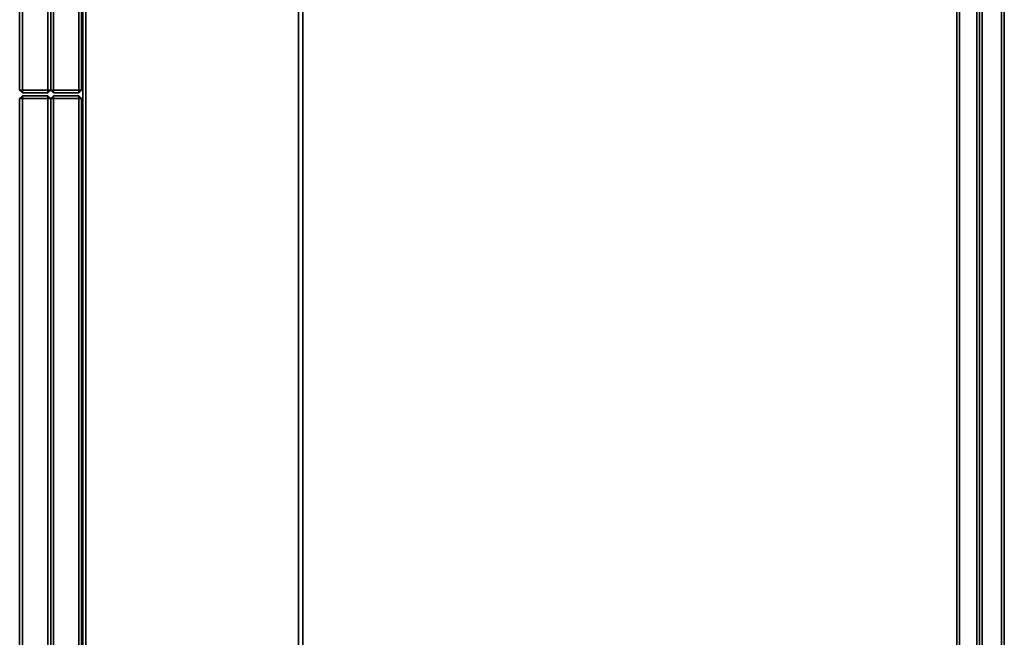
# Model space of a CAD drawing. Header units: inches. Extents: x 82 to 767, y -5 to 263.
# Tile 232 of 256: x 751 to 764, y 172 to 181. Entities that reach past the tile are written whole.
import ezdxf
from ezdxf.enums import TextEntityAlignment as Align

# ---------------------------------------------------------------- set-up
doc = ezdxf.new("R2010")
doc.units = ezdxf.units.IN
doc.header["$MEASUREMENT"] = 0
for name, color, linetype in [('A-FURN-3-COLLECTION-INFINITO-STORAGE-CASE-BACK-EDGE-HORIZONTAL', 35, 'Continuous'), ('A-FURN-3-COLLECTION-INFINITO-STORAGE-CASE-BACK-SURFACE-VERTICAL', 33, 'Continuous'), ('A-FURN-3-COLLECTION-INFINITO-STORAGE-CASE-BOTTOM-EDGE-HORIZONTAL', 35, 'Continuous'), ('A-FURN-3-COLLECTION-INFINITO-STORAGE-CASE-BOTTOM-SURFACE-HORIZONTAL', 33, 'Continuous'), ('A-FURN-3-COLLECTION-INFINITO-STORAGE-CASE-TOP-EDGE-HORIZONTAL', 35, 'Continuous'), ('A-FURN-3-COLLECTION-INFINITO-STORAGE-CASE-TOP-SURFACE-HORIZONTAL', 33, 'Continuous'), ('A-FURN-3-COLLECTION-INFINITO-STORAGE-DOOR-WOOD-EDGE-HORIZONTAL', 35, 'Continuous'), ('A-FURN-3-COLLECTION-INFINITO-STORAGE-DOOR-WOOD-EDGE-VERTICAL', 35, 'Continuous'), ('A-FURN-3-COLLECTION-INFINITO-STORAGE-DOOR-WOOD-SURFACE-VERTICAL', 33, 'Continuous'), ('A-FURN-3-COLLECTION-INFINITO-STORAGE-SHELF', 33, 'Continuous'), ('A-FURN-HAWORTH-ATT', 7, 'Continuous')]:
    doc.layers.add(name, color=color, linetype=linetype)
doc.styles.get("Standard").update_dxf_attribs({"font": 'arial.ttf'})

# ---------------------------------------------------------------- blocks, each defined once
blk = doc.blocks.new('HCCS-IWBC-S0931-3D-3')
at = {"layer": 'A-FURN-3-COLLECTION-INFINITO-STORAGE-SHELF'}
for points in [[(1.027, 4.924, -0.334), (32.463, 4.924, -0.334), (32.463, 4.884, -0.373), (1.027, 4.884, -0.373)], [(32.463, 4.616, -0.373), (1.027, 4.616, -0.373), (1.027, 4.884, -0.373), (32.463, 4.884, -0.373)], [(32.141, 4.884, 1.605), (32.141, 4.924, 1.565), (1.349, 4.924, 1.565), (1.349, 4.884, 1.605)], [(32.141, 4.924, 1.565), (32.141, 4.924, -0.334), (1.349, 4.924, -0.334), (1.349, 4.924, 1.565)], [(32.141, 4.616, 1.605), (32.141, 4.884, 1.605), (1.349, 4.884, 1.605), (1.349, 4.616, 1.605)], [(1.027, 4.616, -0.373), (32.463, 4.616, -0.373), (32.463, 4.576, -0.334), (1.027, 4.576, -0.334)], [(32.141, 4.576, 1.565), (32.141, 4.616, 1.605), (1.349, 4.616, 1.605), (1.349, 4.576, 1.565)], [(32.141, 4.576, -0.334), (32.141, 4.537, -0.373), (1.349, 4.537, -0.373), (1.349, 4.576, -0.334)], [(32.141, 4.537, 0.345), (32.141, 4.576, 0.305), (1.349, 4.576, 0.305), (1.349, 4.537, 0.345)], [(32.141, 4.576, 0.305), (32.141, 4.576, -0.334), (1.349, 4.576, -0.334), (1.349, 4.576, 0.305)], [(1.349, 4.576, 1.565), (1.349, 4.576, -0.334), (32.141, 4.576, -0.334), (32.141, 4.576, 1.565)], [(1.349, -4.895, -0.373), (1.349, 4.537, -0.373), (32.141, 4.537, -0.373), (32.141, -4.895, -0.373)], [(1.349, 4.537, 0.345), (1.349, -4.895, 0.345), (32.141, -4.895, 0.345), (32.141, 4.537, 0.345)], [(1.349, -4.955, -0.334), (1.349, -4.895, -0.373), (32.141, -4.895, -0.373), (32.141, -4.955, -0.334)], [(1.349, -4.895, 0.345), (1.349, -4.955, 0.305), (32.141, -4.955, 0.305), (32.141, -4.895, 0.345)], [(1.349, -4.955, 0.305), (1.349, -4.955, -0.334), (32.141, -4.955, -0.334), (32.141, -4.955, 0.305)]]:
    blk.add_3dface(points, dxfattribs=at)
at = {"layer": 'A-FURN-HAWORTH-ATT', "flags": 1}
for tag, p in [('HAWMC', (0, 0)), ('HAWPN', (0, -0.167)), ('HAWSN', (0, -0.333))]:
    blk.add_attdef(tag, text='', height=0.1, dxfattribs=at).set_placement(p, align=Align.TOP_CENTER)
blk = doc.blocks.new('HCCS-IWBC-C2W1-3D-3')
at = {"layer": 'A-FURN-3-COLLECTION-INFINITO-STORAGE-CASE-BACK-EDGE-HORIZONTAL'}
for points in [[(31.791, 4.923, -2.878), (31.791, 4.883, -2.918), (1.699, 4.883, -2.918), (1.699, 4.923, -2.878)], [(31.791, 4.883, 15.438), (31.791, 4.923, 15.398), (1.699, 4.923, 15.398), (1.699, 4.883, 15.438)], [(31.791, 4.883, 15.438), (1.699, 4.883, 15.438), (1.699, 4.299, 15.438), (31.791, 4.299, 15.438)], [(31.791, 4.299, -2.918), (1.699, 4.299, -2.918), (1.699, 4.883, -2.918), (31.791, 4.883, -2.918)], [(1.699, 4.299, 15.438), (1.699, 4.259, 15.398), (31.791, 4.259, 15.398), (31.791, 4.299, 15.438)]]:
    blk.add_3dface(points, dxfattribs=at)
at = {"layer": 'A-FURN-3-COLLECTION-INFINITO-STORAGE-CASE-BACK-SURFACE-VERTICAL'}
for points in [[(31.791, 4.923, -2.878), (1.699, 4.923, -2.878), (1.699, 4.923, 15.398), (31.791, 4.923, 15.398)], [(31.791, 4.259, 15.398), (1.699, 4.259, 15.398), (1.699, 4.259, -2.878), (31.791, 4.259, -2.878)]]:
    blk.add_3dface(points, dxfattribs=at)
at = {"layer": 'A-FURN-3-COLLECTION-INFINITO-STORAGE-CASE-BOTTOM-EDGE-HORIZONTAL'}
for points in [[(31.791, 4.883, -2.918), (31.791, 4.923, -2.958), (1.699, 4.923, -2.958), (1.699, 4.883, -2.918)], [(1.699, 4.883, -3.583), (1.699, 4.923, -3.543), (31.791, 4.923, -3.543), (31.791, 4.883, -3.583)], [(1.699, 4.923, -2.958), (31.791, 4.923, -2.958), (31.791, 4.923, -3.543), (1.699, 4.923, -3.543)], [(31.791, -7.97, -2.958), (31.791, -7.931, -2.918), (1.699, -7.931, -2.918), (1.699, -7.97, -2.958)], [(1.699, -7.97, -3.543), (1.699, -7.931, -3.583), (31.791, -7.931, -3.583), (31.791, -7.97, -3.543)], [(1.699, -7.97, -3.543), (31.791, -7.97, -3.543), (31.791, -7.97, -2.958), (1.699, -7.97, -2.958)]]:
    blk.add_3dface(points, dxfattribs=at)
at = {"layer": 'A-FURN-3-COLLECTION-INFINITO-STORAGE-CASE-BOTTOM-SURFACE-HORIZONTAL'}
for points in [[(1.699, -7.931, -2.918), (31.791, -7.931, -2.918), (31.791, 4.883, -2.918), (1.699, 4.883, -2.918)], [(1.699, 4.883, -3.583), (31.791, 4.883, -3.583), (31.791, -7.931, -3.583), (1.699, -7.931, -3.583)]]:
    blk.add_3dface(points, dxfattribs=at)
at = {"layer": 'A-FURN-3-COLLECTION-INFINITO-STORAGE-CASE-TOP-EDGE-HORIZONTAL'}
for points in [[(31.791, 4.883, 16.102), (31.791, 4.923, 16.062), (1.699, 4.923, 16.062), (1.699, 4.883, 16.102)], [(1.699, 4.883, 15.438), (1.699, 4.923, 15.478), (31.791, 4.923, 15.478), (31.791, 4.883, 15.438)], [(1.699, 4.923, 16.062), (31.791, 4.923, 16.062), (31.791, 4.923, 15.478), (1.699, 4.923, 15.478)], [(31.791, -7.97, 16.062), (31.791, -7.931, 16.102), (1.699, -7.931, 16.102), (1.699, -7.97, 16.062)], [(1.699, -7.97, 15.478), (1.699, -7.931, 15.438), (31.791, -7.931, 15.438), (31.791, -7.97, 15.478)], [(1.699, -7.97, 15.478), (31.791, -7.97, 15.478), (31.791, -7.97, 16.062), (1.699, -7.97, 16.062)]]:
    blk.add_3dface(points, dxfattribs=at)
at = {"layer": 'A-FURN-3-COLLECTION-INFINITO-STORAGE-CASE-TOP-SURFACE-HORIZONTAL'}
for points in [[(1.699, -7.931, 16.102), (31.791, -7.931, 16.102), (31.791, 4.883, 16.102), (1.699, 4.883, 16.102)], [(1.699, 4.883, 15.438), (31.791, 4.883, 15.438), (31.791, -7.931, 15.438), (1.699, -7.931, 15.438)]]:
    blk.add_3dface(points, dxfattribs=at)
at = {"layer": 'A-FURN-3-COLLECTION-INFINITO-STORAGE-DOOR-WOOD-EDGE-HORIZONTAL'}
for points in [[(16.681, -8.029, 16.022), (16.681, -7.989, 15.982), (1.719, -7.989, 15.982), (1.719, -8.029, 16.022)], [(16.681, -7.989, -3.463), (16.681, -8.029, -3.503), (1.719, -8.029, -3.503), (1.719, -7.989, -3.463)], [(16.721, -8.029, -3.463), (16.681, -8.029, -3.503), (16.681, -8.029, -3.503), (16.681, -7.989, -3.463)], [(16.681, -8.029, 16.022), (16.721, -8.029, 15.982), (16.721, -8.029, 15.982), (16.681, -7.989, 15.982)], [(16.761, -8.029, -3.463), (16.801, -7.989, -3.463), (16.801, -7.989, -3.463), (16.801, -8.029, -3.503)], [(16.801, -8.029, 16.022), (16.801, -7.989, 15.982), (16.801, -7.989, 15.982), (16.761, -8.029, 15.982)], [(31.771, -8.029, 16.022), (31.771, -7.989, 15.982), (16.801, -7.989, 15.982), (16.801, -8.029, 16.022)], [(31.771, -7.989, -3.463), (31.771, -8.029, -3.503), (16.801, -8.029, -3.503), (16.801, -7.989, -3.463)], [(1.719, -8.382, 16.022), (16.681, -8.382, 16.022), (16.681, -8.029, 16.022), (1.719, -8.029, 16.022)], [(1.719, -8.029, -3.503), (16.681, -8.029, -3.503), (16.681, -8.382, -3.503), (1.719, -8.382, -3.503)], [(16.681, -8.382, 16.022), (16.721, -8.382, 15.982), (16.721, -8.029, 15.982), (16.681, -8.029, 16.022)], [(16.721, -8.382, -3.463), (16.681, -8.382, -3.503), (16.681, -8.029, -3.503), (16.721, -8.029, -3.463)], [(16.801, -8.029, 16.022), (16.761, -8.029, 15.982), (16.761, -8.382, 15.982), (16.801, -8.382, 16.022)], [(16.761, -8.029, -3.463), (16.801, -8.029, -3.503), (16.801, -8.382, -3.503), (16.761, -8.382, -3.463)], [(16.801, -8.382, 16.022), (31.771, -8.382, 16.022), (31.771, -8.029, 16.022), (16.801, -8.029, 16.022)], [(16.801, -8.029, -3.503), (31.771, -8.029, -3.503), (31.771, -8.382, -3.503), (16.801, -8.382, -3.503)], [(1.719, -8.422, -3.463), (1.719, -8.382, -3.503), (16.681, -8.382, -3.503), (16.681, -8.422, -3.463)], [(1.719, -8.382, 16.022), (1.719, -8.422, 15.982), (16.681, -8.422, 15.982), (16.681, -8.382, 16.022)], [(16.721, -8.382, -3.463), (16.681, -8.422, -3.463), (16.681, -8.422, -3.463), (16.681, -8.382, -3.503)], [(16.681, -8.382, 16.022), (16.681, -8.422, 15.982), (16.681, -8.422, 15.982), (16.721, -8.382, 15.982)], [(16.761, -8.382, -3.463), (16.801, -8.382, -3.503), (16.801, -8.382, -3.503), (16.801, -8.422, -3.463)], [(16.801, -8.382, 16.022), (16.761, -8.382, 15.982), (16.761, -8.382, 15.982), (16.801, -8.422, 15.982)], [(16.801, -8.422, -3.463), (16.801, -8.382, -3.503), (31.771, -8.382, -3.503), (31.771, -8.422, -3.463)], [(16.801, -8.382, 16.022), (16.801, -8.422, 15.982), (31.771, -8.422, 15.982), (31.771, -8.382, 16.022)], [(16.681, -8.462, 16.102), (16.681, -8.422, 16.062), (1.719, -8.422, 16.062), (1.719, -8.462, 16.102)], [(16.681, -8.422, -3.543), (16.681, -8.462, -3.583), (1.719, -8.462, -3.583), (1.719, -8.422, -3.543)], [(1.719, -8.816, 16.102), (16.681, -8.816, 16.102), (16.681, -8.462, 16.102), (1.719, -8.462, 16.102)], [(1.719, -8.462, -3.583), (16.681, -8.462, -3.583), (16.681, -8.816, -3.583), (1.719, -8.816, -3.583)], [(16.721, -8.462, -3.543), (16.681, -8.462, -3.583), (16.681, -8.462, -3.583), (16.681, -8.422, -3.543)], [(16.681, -8.462, 16.102), (16.721, -8.462, 16.062), (16.721, -8.462, 16.062), (16.681, -8.422, 16.062)], [(16.681, -8.816, 16.102), (16.721, -8.816, 16.062), (16.721, -8.462, 16.062), (16.681, -8.462, 16.102)], [(16.721, -8.816, -3.543), (16.681, -8.816, -3.583), (16.681, -8.462, -3.583), (16.721, -8.462, -3.543)], [(16.761, -8.462, -3.543), (16.801, -8.422, -3.543), (16.801, -8.422, -3.543), (16.801, -8.462, -3.583)], [(16.801, -8.462, 16.102), (16.801, -8.422, 16.062), (16.801, -8.422, 16.062), (16.761, -8.462, 16.062)], [(16.801, -8.462, 16.102), (16.761, -8.462, 16.062), (16.761, -8.816, 16.062), (16.801, -8.816, 16.102)], [(16.761, -8.462, -3.543), (16.801, -8.462, -3.583), (16.801, -8.816, -3.583), (16.761, -8.816, -3.543)], [(31.771, -8.462, 16.102), (31.771, -8.422, 16.062), (16.801, -8.422, 16.062), (16.801, -8.462, 16.102)], [(31.771, -8.422, -3.543), (31.771, -8.462, -3.583), (16.801, -8.462, -3.583), (16.801, -8.422, -3.543)], [(16.801, -8.816, 16.102), (31.771, -8.816, 16.102), (31.771, -8.462, 16.102), (16.801, -8.462, 16.102)], [(16.801, -8.462, -3.583), (31.771, -8.462, -3.583), (31.771, -8.816, -3.583), (16.801, -8.816, -3.583)], [(1.719, -8.856, -3.543), (1.719, -8.816, -3.583), (16.681, -8.816, -3.583), (16.681, -8.856, -3.543)], [(1.719, -8.816, 16.102), (1.719, -8.856, 16.062), (16.681, -8.856, 16.062), (16.681, -8.816, 16.102)], [(16.721, -8.816, -3.543), (16.681, -8.856, -3.543), (16.681, -8.856, -3.543), (16.681, -8.816, -3.583)], [(16.681, -8.816, 16.102), (16.681, -8.856, 16.062), (16.681, -8.856, 16.062), (16.721, -8.816, 16.062)], [(16.761, -8.816, -3.543), (16.801, -8.816, -3.583), (16.801, -8.816, -3.583), (16.801, -8.856, -3.543)], [(16.801, -8.816, 16.102), (16.761, -8.816, 16.062), (16.761, -8.816, 16.062), (16.801, -8.856, 16.062)], [(16.801, -8.856, -3.543), (16.801, -8.816, -3.583), (31.771, -8.816, -3.583), (31.771, -8.856, -3.543)], [(16.801, -8.816, 16.102), (16.801, -8.856, 16.062), (31.771, -8.856, 16.062), (31.771, -8.816, 16.102)]]:
    blk.add_3dface(points, dxfattribs=at)
at = {"layer": 'A-FURN-3-COLLECTION-INFINITO-STORAGE-DOOR-WOOD-EDGE-VERTICAL'}
for points in [[(16.721, -8.029, -3.463), (16.681, -7.989, -3.463), (16.681, -7.989, 15.982), (16.721, -8.029, 15.982)], [(16.801, -7.989, -3.463), (16.761, -8.029, -3.463), (16.761, -8.029, 15.982), (16.801, -7.989, 15.982)], [(16.721, -8.382, -3.463), (16.721, -8.029, -3.463), (16.721, -8.029, 15.982), (16.721, -8.382, 15.982)], [(16.761, -8.029, -3.463), (16.761, -8.382, -3.463), (16.761, -8.382, 15.982), (16.761, -8.029, 15.982)], [(16.681, -8.422, -3.463), (16.721, -8.382, -3.463), (16.721, -8.382, 15.982), (16.681, -8.422, 15.982)], [(16.761, -8.382, -3.463), (16.801, -8.422, -3.463), (16.801, -8.422, 15.982), (16.761, -8.382, 15.982)], [(16.721, -8.462, -3.543), (16.681, -8.422, -3.543), (16.681, -8.422, 16.062), (16.721, -8.462, 16.062)], [(16.721, -8.816, -3.543), (16.721, -8.462, -3.543), (16.721, -8.462, 16.062), (16.721, -8.816, 16.062)], [(16.801, -8.422, -3.543), (16.761, -8.462, -3.543), (16.761, -8.462, 16.062), (16.801, -8.422, 16.062)], [(16.761, -8.462, -3.543), (16.761, -8.816, -3.543), (16.761, -8.816, 16.062), (16.761, -8.462, 16.062)], [(16.681, -8.856, -3.543), (16.721, -8.816, -3.543), (16.721, -8.816, 16.062), (16.681, -8.856, 16.062)], [(16.761, -8.816, -3.543), (16.801, -8.856, -3.543), (16.801, -8.856, 16.062), (16.761, -8.816, 16.062)]]:
    blk.add_3dface(points, dxfattribs=at)
at = {"layer": 'A-FURN-3-COLLECTION-INFINITO-STORAGE-DOOR-WOOD-SURFACE-VERTICAL'}
for points in [[(1.719, -7.989, 15.982), (16.681, -7.989, 15.982), (16.681, -7.989, -3.463), (1.719, -7.989, -3.463)], [(16.801, -7.989, 15.982), (31.771, -7.989, 15.982), (31.771, -7.989, -3.463), (16.801, -7.989, -3.463)], [(1.719, -8.422, 16.062), (16.681, -8.422, 16.062), (16.681, -8.422, -3.543), (1.719, -8.422, -3.543)], [(16.801, -8.422, 16.062), (31.771, -8.422, 16.062), (31.771, -8.422, -3.543), (16.801, -8.422, -3.543)], [(1.719, -8.856, -3.543), (16.681, -8.856, -3.543), (16.681, -8.856, 16.062), (1.719, -8.856, 16.062)], [(16.801, -8.856, -3.543), (31.771, -8.856, -3.543), (31.771, -8.856, 16.062), (16.801, -8.856, 16.062)]]:
    blk.add_3dface(points, dxfattribs=at)
at = {"layer": 'A-FURN-HAWORTH-ATT', "flags": 1}
for tag, p in [('HAWMC', (0, 0)), ('HAWPN', (0, -0.167)), ('HAWSN', (0, -0.333))]:
    blk.add_attdef(tag, text='', height=0.1, dxfattribs=at).set_placement(p, align=Align.TOP_CENTER)

msp = doc.modelspace()

# ---------------------------------------------------------------- block references
at = {"rotation": 270}
for name, p in [('HCCS-IWBC-C2W1-3D-3', (759.38, 196.274)), ('HCCS-IWBC-S0931-3D-3', (759.38, 196.274, 65)), ('HCCS-IWBC-S0931-3D-3', (759.38, 196.216, 36))]:
    msp.add_blockref(name, p, dxfattribs=at)

doc.saveas('drawing.dxf')
